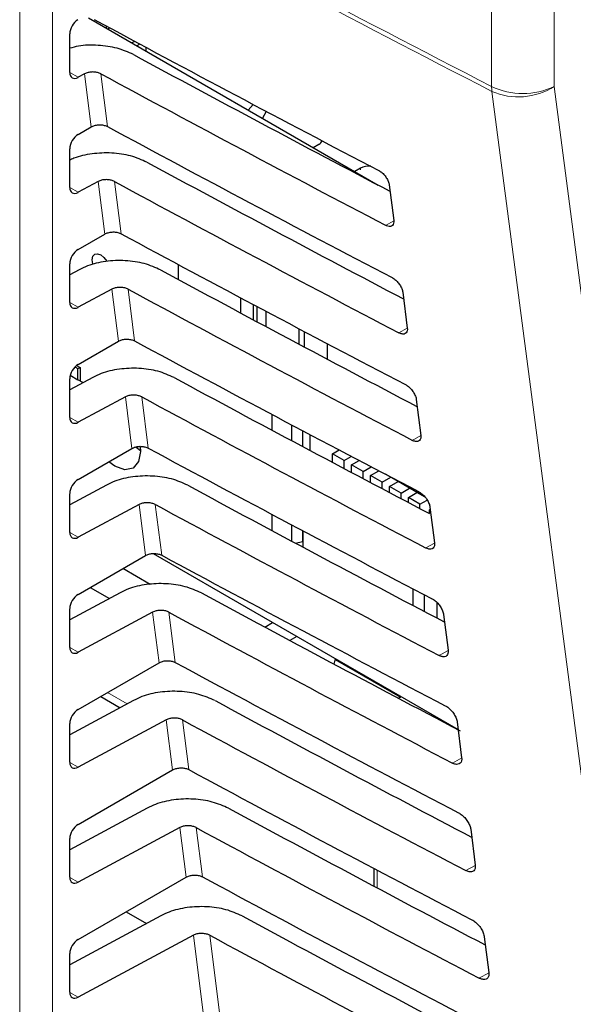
# Paper-space layout 'Blatt2' of a CAD drawing. Header units: millimetres. Extents: x 5 to 418, y 2 to 292.
# Tile 24 of 74: x 112 to 120, y 172 to 186. Entities that reach past the tile are written whole.
import ezdxf

# ---------------------------------------------------------------- set-up
doc = ezdxf.new("R2010")
doc.units = ezdxf.units.MM

psp = doc.layouts.new('Blatt2')

# ---------------------------------------------------------------- linework, layer by layer
at = {"color": 7, "linetype": 'Continuous', "lineweight": 18}
for p, q in [((111.87, 168.798), (111.87, 191.571)), ((112.337, 191.569), (112.337, 168.796)), ((118.57, 184.998), (118.57, 188.227)), ((119.46, 188.229), (119.46, 184.999)), ((112.581, 185.195), (112.699, 185.127)), ((112.887, 184.424), (112.792, 185.177)), ((113.023, 185.176), (113.118, 184.427)), ((116.709, 183.811), (116.709, 183.836)), ((113.08, 182.902), (112.985, 183.648)), ((113.216, 183.647), (113.31, 182.905)), ((112.581, 183.562), (112.699, 183.494)), ((117.181, 183.09), (117.065, 183.025)), ((113.272, 181.379), (113.178, 182.118)), ((113.41, 182.118), (113.502, 181.383)), ((112.581, 181.929), (112.699, 181.861)), ((117.374, 181.564), (117.255, 181.498)), ((113.464, 179.857), (113.372, 180.589)), ((113.603, 180.589), (113.695, 179.861)), ((112.581, 180.296), (112.699, 180.228)), ((117.567, 180.039), (117.445, 179.971)), ((113.656, 178.335), (113.565, 179.06)), ((113.796, 179.059), (113.887, 178.339)), ((112.581, 178.663), (112.699, 178.595)), ((117.76, 178.513), (117.635, 178.444)), ((113.849, 176.813), (113.758, 177.531)), ((113.989, 177.53), (114.079, 176.817)), ((112.581, 177.03), (112.699, 176.962)), ((117.953, 176.987), (117.825, 176.916)), ((113.118, 176.391), (113.398, 176.23)), ((114.041, 175.291), (113.951, 176.002)), ((114.182, 176.001), (114.272, 175.295)), ((112.581, 175.396), (112.699, 175.328)), ((118.146, 175.462), (118.015, 175.389)), ((114.233, 173.769), (114.144, 174.472)), ((114.376, 174.472), (114.464, 173.773)), ((116.948, 173.867), (116.948, 173.615)), ((118.338, 173.936), (118.205, 173.862)), ((112.581, 173.763), (112.699, 173.695)), ((114.701, 170.067), (114.338, 172.943)), ((114.569, 172.943), (114.93, 170.085)), ((118.531, 172.411), (118.394, 172.334)), ((112.581, 172.13), (112.699, 172.062))]:
    psp.add_line(p, q, dxfattribs=at)
at = {"color": 7, "linetype": 'Continuous', "lineweight": 25}
for p, q in [((112.845, 185.972), (116.959, 183.597)), ((113.098, 185.857), (113.098, 185.827)), ((112.581, 185.197), (112.581, 185.746)), ((113.149, 185.829), (113.122, 185.813)), ((113.503, 185.638), (113.463, 185.615)), ((113.576, 185.599), (113.534, 185.575)), ((113.663, 185.552), (113.663, 185.5)), ((112.792, 185.177), (112.699, 185.127)), ((115.185, 184.741), (115.113, 184.663)), ((115.371, 184.643), (115.316, 184.546)), ((112.699, 184.315), (112.887, 184.424)), ((116.038, 184.129), (116.12, 184.176)), ((112.581, 183.564), (112.581, 184.113)), ((116.709, 183.836), (116.627, 183.789)), ((112.985, 183.648), (112.699, 183.494)), ((117.116, 183.601), (117.181, 183.092)), ((112.699, 182.682), (113.08, 182.902)), ((112.581, 181.931), (112.581, 182.48)), ((112.715, 182.395), (112.581, 182.323)), ((114.119, 182.47), (114.119, 182.258)), ((113.178, 182.118), (112.699, 181.861)), ((117.309, 182.075), (117.374, 181.567)), ((115.01, 181.779), (115.01, 181.994)), ((115.184, 181.902), (115.184, 181.686)), ((115.242, 181.654), (115.242, 181.871)), ((115.364, 181.806), (115.364, 181.59)), ((115.838, 181.337), (115.838, 181.556)), ((115.908, 181.518), (115.908, 181.299)), ((112.699, 181.049), (113.272, 181.379)), ((116.238, 181.344), (116.238, 181.124)), ((112.655, 181.014), (112.697, 180.99)), ((112.679, 181.035), (112.727, 181.007)), ((112.697, 180.99), (112.727, 181.007)), ((112.697, 180.832), (112.697, 180.99)), ((112.727, 181.007), (112.727, 180.815)), ((112.909, 180.866), (112.581, 180.69)), ((112.581, 180.298), (112.581, 180.847)), ((112.588, 180.895), (112.697, 180.832)), ((112.769, 180.791), (112.697, 180.832)), ((113.372, 180.589), (112.699, 180.228)), ((117.502, 180.55), (117.567, 180.041)), ((115.448, 180.342), (115.448, 180.119)), ((115.732, 179.967), (115.732, 180.191)), ((115.885, 180.11), (115.885, 179.886)), ((115.992, 180.054), (115.992, 179.829)), ((112.699, 179.416), (113.464, 179.857)), ((113.524, 179.873), (113.586, 179.829)), ((116.314, 179.781), (116.407, 179.835)), ((116.479, 179.686), (116.314, 179.781)), ((116.314, 179.657), (116.314, 179.781)), ((116.479, 179.686), (116.579, 179.744)), ((116.479, 179.57), (116.479, 179.686)), ((116.582, 179.626), (116.688, 179.687)), ((116.582, 179.515), (116.582, 179.626)), ((116.747, 179.531), (116.582, 179.626)), ((116.747, 179.531), (116.861, 179.596)), ((116.747, 179.428), (116.747, 179.531)), ((116.851, 179.471), (116.969, 179.539)), ((117.016, 179.376), (116.851, 179.471)), ((116.851, 179.373), (116.851, 179.471)), ((117.016, 179.376), (117.139, 179.447)), ((117.139, 179.447), (117.065, 179.489)), ((117.139, 179.447), (117.139, 179.451)), ((117.156, 179.442), (117.618, 179.175)), ((113.102, 179.337), (112.581, 179.057)), ((117.016, 179.286), (117.016, 179.376)), ((117.12, 179.316), (117.242, 179.387)), ((117.285, 179.221), (117.12, 179.316)), ((117.12, 179.231), (117.12, 179.316)), ((117.242, 179.387), (117.242, 179.392)), ((117.407, 179.292), (117.242, 179.387)), ((117.285, 179.221), (117.407, 179.292)), ((117.407, 179.292), (117.407, 179.296)), ((112.581, 178.665), (112.581, 179.214)), ((117.285, 179.144), (117.285, 179.221)), ((117.389, 179.161), (117.511, 179.232)), ((117.389, 179.089), (117.389, 179.161)), ((117.554, 179.066), (117.389, 179.161)), ((117.511, 179.232), (117.511, 179.237)), ((117.626, 179.165), (117.511, 179.232)), ((117.554, 179.066), (117.655, 179.124)), ((113.565, 179.06), (112.699, 178.595)), ((117.554, 179.003), (117.554, 179.066)), ((117.69, 178.987), (117.699, 178.992)), ((117.69, 178.931), (117.69, 178.987)), ((117.695, 179.024), (117.759, 178.516)), ((115.448, 178.922), (115.448, 178.693)), ((115.732, 178.541), (115.732, 178.771)), ((115.885, 178.69), (115.885, 178.537)), ((115.891, 178.687), (115.891, 178.456)), ((115.784, 178.513), (115.885, 178.537)), ((115.882, 178.536), (115.891, 178.531)), ((115.885, 178.537), (115.891, 178.543)), ((112.699, 177.783), (113.656, 178.335)), ((113.766, 178.363), (118.095, 175.865)), ((113.724, 177.926), (113.335, 178.15)), ((112.872, 177.882), (113.143, 177.726)), ((113.295, 177.808), (112.581, 177.424)), ((117.458, 177.625), (117.458, 177.862)), ((117.617, 177.542), (117.617, 177.779)), ((117.794, 177.671), (117.794, 177.449)), ((112.581, 177.032), (112.581, 177.581)), ((113.758, 177.531), (112.699, 176.962)), ((117.888, 177.499), (117.952, 176.99)), ((115.351, 177.319), (115.459, 177.386)), ((115.804, 177.187), (115.708, 177.128)), ((112.699, 176.15), (113.849, 176.813)), ((116.336, 176.793), (116.353, 176.87)), ((116.351, 176.859), (117.277, 176.324)), ((113.02, 176.335), (113.297, 176.175)), ((117.288, 176.33), (117.25, 176.308)), ((113.488, 176.278), (112.581, 175.791)), ((112.581, 175.399), (112.581, 175.948)), ((113.951, 176.002), (112.699, 175.328)), ((118.081, 175.973), (118.145, 175.465)), ((112.699, 174.517), (114.041, 175.291)), ((113.681, 174.749), (112.581, 174.158)), ((114.144, 174.472), (112.699, 173.695)), ((118.274, 174.448), (118.338, 173.939)), ((112.581, 173.766), (112.581, 174.315)), ((116.899, 173.893), (116.899, 173.641)), ((112.699, 172.883), (114.233, 173.769)), ((113.382, 173.278), (113.672, 173.111)), ((113.875, 173.22), (112.581, 172.525)), ((114.338, 172.943), (112.699, 172.062)), ((118.467, 172.922), (118.531, 172.414)), ((112.581, 172.133), (112.581, 172.682))]:
    psp.add_line(p, q, dxfattribs=at)
at = {"color": 7, "linetype": 'Continuous', "lineweight": 18, "flags": 128}
for points in [[(119.46, 184.999), (120.64, 175.979), (121.82, 166.965)], [(120.934, 166.894), (120.802, 167.904), (120.273, 171.945), (118.574, 184.928)]]:
    psp.add_lwpolyline(points, dxfattribs=at)
at = {"color": 7, "linetype": 'Continuous', "lineweight": 25, "flags": 128}
for points in [[(112.914, 182.468), (112.91, 182.479), (112.901, 182.537), (112.91, 182.585), (112.936, 182.615), (112.975, 182.622), (113.021, 182.606), (113.067, 182.569), (113.106, 182.517), (113.108, 182.513)], [(113.582, 179.884), (113.586, 179.814), (113.559, 179.669), (113.48, 179.578), (113.361, 179.555), (113.221, 179.604), (113.134, 179.667)]]:
    psp.add_lwpolyline(points, dxfattribs=at)
at = {"color": 7, "linetype": 'Continuous', "lineweight": 18}
for centre, radius, start, end in [((272.238, 483.474), 335.711, 241.61753, 242.75876), ((272.239, 483.399), 335.705, 241.61758, 242.75876), ((119.014, 185.939), 1.041, 244.78, 295.3751), ((119.169, 184.996), 0.598, 179.8785, 186.5632), ((118.951, 185.789), 0.94, 246.3585, 302.7876)]:
    psp.add_arc(centre, radius, start, end, dxfattribs=at)
at = {"color": 7, "linetype": 'Continuous', "lineweight": 25}
for centre, radius, start, end in [((116.076, 184.263), 0.0975, 296.9982, 336.5981), ((116.825, 183.615), 0.25, 83.0931, 117.6932)]:
    psp.add_arc(centre, radius, start, end, dxfattribs=at)
for centre, major_axis, ratio, start_param, end_param in [((112.701, 185.813), (0.086, 0.143), 0.587369, 0.847258, 2.36515), ((341.001, 331.357), (333.724, 5.135), 0.587275, 3.950946, 3.967413), ((339.903, 320.411), (331.364, -4.923), 0.567125, 3.968584, 3.983526), ((112.701, 185.264), (0.086, 0.143), 0.587369, 2.36515, 3.918493), ((339.902, 320.41), (332.036, -4.933), 0.567125, 3.968582, 3.985126), ((112.701, 184.18), (0.086, 0.143), 0.587369, 0.811807, 2.36515), ((341.001, 329.723), (333.457, 5.131), 0.587275, 3.950986, 3.967453), ((339.903, 318.778), (331.096, -4.919), 0.567125, 3.968625, 3.983579), ((339.902, 318.777), (331.769, -4.929), 0.567125, 3.968623, 3.985166), ((112.701, 183.631), (0.086, 0.143), 0.587369, 2.36515, 3.918493), ((341, 328.09), (333.189, 5.127), 0.587275, 3.951027, 3.967493), ((112.701, 182.547), (0.086, 0.143), 0.587369, 0.811807, 2.36515), ((339.904, 317.145), (330.829, -4.915), 0.567125, 3.968666, 3.983632), ((339.903, 317.145), (331.501, -4.925), 0.567125, 3.968664, 3.985207), ((112.701, 181.998), (0.086, 0.143), 0.587369, 2.36515, 3.918493), ((341, 326.457), (332.922, 5.123), 0.587275, 3.951067, 3.967532), ((112.701, 180.914), (0.086, 0.143), 0.587369, 0.811807, 2.36515), ((339.904, 315.512), (330.561, -4.911), 0.567125, 3.968707, 3.983625), ((339.903, 315.512), (331.234, -4.921), 0.567125, 3.968705, 3.985247), ((112.701, 180.365), (0.086, 0.143), 0.587369, 2.36515, 3.918493), ((341, 324.823), (332.654, 5.119), 0.587275, 3.951108, 3.967572), ((112.701, 179.281), (0.086, 0.143), 0.587369, 0.811807, 2.36515), ((339.905, 313.879), (330.294, -4.907), 0.567125, 3.968748, 3.983739), ((339.904, 313.879), (330.966, -4.917), 0.567125, 3.968746, 3.985287), ((112.701, 178.732), (0.086, 0.143), 0.587369, 2.36515, 3.918493), ((340.999, 323.19), (332.386, 5.115), 0.587275, 3.951149, 3.967612), ((112.701, 177.648), (0.086, 0.143), 0.587369, 0.811807, 2.36515), ((339.905, 312.247), (330.026, -4.903), 0.567125, 3.968789, 3.983923), ((339.904, 312.246), (330.699, -4.913), 0.567125, 3.968787, 3.985327), ((112.701, 177.099), (0.086, 0.143), 0.587369, 2.36515, 3.918493), ((340.999, 321.557), (332.119, 5.111), 0.587275, 3.951189, 3.967652), ((339.906, 310.614), (329.758, -4.899), 0.567125, 3.96883, 3.983847), ((112.701, 176.015), (0.086, 0.143), 0.587369, 0.811807, 2.36515), ((339.904, 310.613), (330.431, -4.909), 0.567125, 3.968828, 3.985368), ((112.701, 175.466), (0.086, 0.143), 0.587369, 2.36515, 3.918493), ((340.998, 319.923), (331.851, 5.106), 0.587275, 3.95123, 3.967692), ((339.906, 308.981), (329.491, -4.895), 0.567125, 3.968872, 3.983901), ((112.701, 174.382), (0.086, 0.143), 0.587369, 0.811807, 2.36515), ((339.905, 308.98), (330.163, -4.905), 0.567125, 3.96887, 3.985408), ((112.701, 173.833), (0.086, 0.143), 0.587369, 2.36515, 3.918493), ((340.998, 318.29), (331.584, 5.102), 0.587275, 3.951271, 3.967733), ((339.906, 307.348), (329.223, -4.891), 0.567125, 3.968913, 3.983955), ((112.701, 172.749), (0.086, 0.143), 0.587369, 0.811807, 2.36515), ((339.905, 307.348), (329.896, -4.901), 0.567125, 3.968911, 3.985449), ((112.701, 172.2), (0.086, 0.143), 0.587369, 2.36515, 3.918493)]:
    psp.add_ellipse(centre, major_axis=major_axis, ratio=ratio, start_param=start_param, end_param=end_param, dxfattribs=at)
for points, knots in [([(113.484, 185.451), (113.41, 185.484), (113.261, 185.55), (112.984, 185.588), (112.746, 185.585), (112.622, 185.551), (112.581, 185.539)], [0, 0, 0, 0, 0.286209, 0.572359, 0.860126, 1, 1, 1, 1]), ([(113.023, 185.176), (113.008, 185.183), (112.979, 185.196), (112.923, 185.204), (112.866, 185.202), (112.822, 185.191), (112.8, 185.181), (112.792, 185.177)], [0, 0, 0, 0, 0.218777, 0.43751, 0.657479, 0.879863, 1, 1, 1, 1]), ([(112.887, 184.424), (112.902, 184.431), (112.932, 184.445), (112.989, 184.454), (113.045, 184.452), (113.089, 184.441), (113.111, 184.431), (113.118, 184.427)], [0, 0, 0, 0, 0.223618, 0.44726, 0.670215, 0.891746, 1, 1, 1, 1]), ([(113.677, 183.921), (113.603, 183.954), (113.455, 184.02), (113.176, 184.06), (112.895, 184.048), (112.69, 184.002), (112.597, 183.958), (112.576, 183.948)], [0, 0, 0, 0, 0.231402, 0.462757, 0.69542, 0.930638, 1, 1, 1, 1]), ([(116.968, 183.804), (116.974, 183.801), (116.994, 183.789), (117.03, 183.761), (117.069, 183.715), (117.099, 183.664), (117.113, 183.625), (117.116, 183.605), (117.116, 183.601)], [0, 0, 0, 0, 0.081253, 0.29343, 0.506901, 0.72249, 0.939689, 1, 1, 1, 1]), ([(113.216, 183.647), (113.202, 183.654), (113.172, 183.667), (113.116, 183.675), (113.06, 183.673), (113.015, 183.662), (112.993, 183.651), (112.985, 183.648)], [0, 0, 0, 0, 0.2187831, 0.4375218, 0.6574965, 0.8798873, 1, 1, 1, 1]), ([(117.181, 183.092), (117.181, 183.086), (117.183, 183.065), (117.176, 183.036), (117.154, 183.012), (117.119, 183.006), (117.088, 183.014), (117.069, 183.023), (117.065, 183.025)], [0, 0, 0, 0, 0.085705, 0.302608, 0.518156, 0.731573, 0.943439, 1, 1, 1, 1]), ([(113.08, 182.902), (113.094, 182.909), (113.124, 182.923), (113.181, 182.932), (113.238, 182.93), (113.282, 182.919), (113.303, 182.909), (113.31, 182.905)], [0, 0, 0, 0, 0.223624, 0.447272, 0.670233, 0.891769, 1, 1, 1, 1]), ([(113.871, 182.392), (113.797, 182.425), (113.648, 182.491), (113.369, 182.531), (113.087, 182.52), (112.864, 182.466), (112.754, 182.414), (112.715, 182.395)], [0, 0, 0, 0, 0.218789, 0.437534, 0.657515, 0.879913, 1, 1, 1, 1]), ([(117.157, 182.284), (117.163, 182.28), (117.184, 182.268), (117.221, 182.239), (117.261, 182.192), (117.292, 182.139), (117.306, 182.099), (117.309, 182.079), (117.309, 182.075)], [0, 0, 0, 0, 0.084719, 0.296921, 0.510428, 0.726053, 0.943271, 1, 1, 1, 1]), ([(113.41, 182.118), (113.395, 182.124), (113.365, 182.138), (113.309, 182.146), (113.253, 182.143), (113.208, 182.133), (113.186, 182.122), (113.178, 182.118)], [0, 0, 0, 0, 0.218789, 0.437534, 0.657514, 0.879911, 1, 1, 1, 1]), ([(117.374, 181.567), (117.374, 181.56), (117.376, 181.539), (117.369, 181.508), (117.346, 181.484), (117.31, 181.478), (117.278, 181.487), (117.259, 181.496), (117.255, 181.498)], [0, 0, 0, 0, 0.089099, 0.305978, 0.521493, 0.734878, 0.946728, 1, 1, 1, 1]), ([(113.272, 181.379), (113.287, 181.387), (113.317, 181.401), (113.373, 181.41), (113.43, 181.408), (113.474, 181.397), (113.495, 181.387), (113.502, 181.383)], [0, 0, 0, 0, 0.22363, 0.447283, 0.670251, 0.891793, 1, 1, 1, 1]), ([(114.064, 180.863), (113.99, 180.896), (113.841, 180.962), (113.563, 181.002), (113.281, 180.99), (113.057, 180.937), (112.947, 180.884), (112.909, 180.866)], [0, 0, 0, 0, 0.2187953, 0.4375462, 0.6575334, 0.8799369, 1, 1, 1, 1]), ([(117.346, 180.763), (117.353, 180.76), (117.375, 180.748), (117.412, 180.717), (117.454, 180.668), (117.485, 180.614), (117.499, 180.574), (117.502, 180.554), (117.502, 180.55)], [0, 0, 0, 0, 0.088008, 0.300233, 0.513775, 0.729433, 0.94667, 1, 1, 1, 1]), ([(113.603, 180.589), (113.588, 180.595), (113.558, 180.608), (113.502, 180.616), (113.446, 180.614), (113.401, 180.604), (113.379, 180.593), (113.372, 180.589)], [0, 0, 0, 0, 0.218795, 0.437546, 0.657532, 0.879936, 1, 1, 1, 1]), ([(117.567, 180.041), (117.567, 180.035), (117.569, 180.012), (117.561, 179.981), (117.537, 179.957), (117.501, 179.951), (117.468, 179.96), (117.449, 179.969), (117.445, 179.971)], [0, 0, 0, 0, 0.09232, 0.309177, 0.524659, 0.738015, 0.949851, 1, 1, 1, 1]), ([(113.464, 179.857), (113.479, 179.864), (113.509, 179.879), (113.565, 179.888), (113.622, 179.886), (113.666, 179.875), (113.688, 179.865), (113.695, 179.861)], [0, 0, 0, 0, 0.223636, 0.447295, 0.670269, 0.891817, 1, 1, 1, 1]), ([(114.257, 179.334), (114.183, 179.367), (114.035, 179.433), (113.756, 179.472), (113.474, 179.461), (113.25, 179.408), (113.14, 179.355), (113.102, 179.337)], [0, 0, 0, 0, 0.218801, 0.437558, 0.657551, 0.879961, 1, 1, 1, 1]), ([(117.535, 179.243), (117.542, 179.239), (117.565, 179.227), (117.604, 179.195), (117.646, 179.145), (117.678, 179.089), (117.692, 179.049), (117.695, 179.028), (117.695, 179.024)], [0, 0, 0, 0, 0.091132, 0.303381, 0.516954, 0.732645, 0.9499, 1, 1, 1, 1]), ([(113.796, 179.059), (113.781, 179.066), (113.751, 179.079), (113.696, 179.087), (113.639, 179.085), (113.594, 179.074), (113.573, 179.064), (113.565, 179.06)], [0, 0, 0, 0, 0.218801, 0.437558, 0.657551, 0.87996, 1, 1, 1, 1]), ([(117.759, 178.516), (117.76, 178.509), (117.762, 178.485), (117.754, 178.453), (117.729, 178.429), (117.692, 178.423), (117.658, 178.432), (117.638, 178.442), (117.635, 178.444)], [0, 0, 0, 0, 0.09538, 0.312215, 0.527668, 0.740995, 0.952818, 1, 1, 1, 1]), ([(113.656, 178.335), (113.671, 178.342), (113.701, 178.357), (113.758, 178.366), (113.815, 178.364), (113.859, 178.353), (113.88, 178.343), (113.887, 178.339)], [0, 0, 0, 0, 0.223642, 0.447307, 0.670287, 0.89184, 1, 1, 1, 1]), ([(114.45, 177.805), (114.376, 177.838), (114.228, 177.903), (113.949, 177.943), (113.667, 177.932), (113.443, 177.879), (113.333, 177.826), (113.295, 177.808)], [0, 0, 0, 0, 0.218807, 0.43757, 0.65757, 0.879985, 1, 1, 1, 1]), ([(117.724, 177.723), (117.732, 177.719), (117.755, 177.706), (117.795, 177.673), (117.838, 177.622), (117.871, 177.565), (117.885, 177.523), (117.888, 177.502), (117.888, 177.499)], [0, 0, 0, 0, 0.094104, 0.306375, 0.51998, 0.735701, 0.952973, 1, 1, 1, 1]), ([(113.989, 177.53), (113.974, 177.537), (113.945, 177.55), (113.889, 177.558), (113.832, 177.556), (113.788, 177.545), (113.766, 177.535), (113.758, 177.531)], [0, 0, 0, 0, 0.218807, 0.43757, 0.657569, 0.879984, 1, 1, 1, 1]), ([(117.952, 176.99), (117.953, 176.983), (117.955, 176.959), (117.947, 176.926), (117.921, 176.901), (117.882, 176.895), (117.848, 176.905), (117.828, 176.915), (117.825, 176.916)], [0, 0, 0, 0, 0.098292, 0.3151062, 0.5305297, 0.7438302, 0.955641, 1, 1, 1, 1]), ([(113.849, 176.813), (113.864, 176.82), (113.894, 176.835), (113.95, 176.843), (114.007, 176.841), (114.051, 176.831), (114.072, 176.82), (114.079, 176.817)], [0, 0, 0, 0, 0.223648, 0.447319, 0.670304, 0.891864, 1, 1, 1, 1]), ([(114.643, 176.275), (114.569, 176.308), (114.421, 176.374), (114.142, 176.414), (113.86, 176.403), (113.636, 176.35), (113.527, 176.297), (113.488, 176.278)], [0, 0, 0, 0, 0.2188132, 0.4375821, 0.6575876, 0.8800098, 1, 1, 1, 1]), ([(117.913, 176.203), (117.921, 176.199), (117.945, 176.185), (117.986, 176.151), (118.03, 176.098), (118.064, 176.04), (118.077, 175.998), (118.081, 175.977), (118.081, 175.973)], [0, 0, 0, 0, 0.096934, 0.309226, 0.522862, 0.738613, 0.9559, 1, 1, 1, 1]), ([(114.182, 176.001), (114.167, 176.008), (114.138, 176.021), (114.082, 176.029), (114.026, 176.027), (113.981, 176.016), (113.959, 176.005), (113.951, 176.002)], [0, 0, 0, 0, 0.218813, 0.437581, 0.657587, 0.880009, 1, 1, 1, 1]), ([(118.145, 175.465), (118.146, 175.457), (118.148, 175.432), (118.139, 175.398), (118.113, 175.373), (118.073, 175.367), (118.038, 175.377), (118.018, 175.387), (118.015, 175.389)], [0, 0, 0, 0, 0.1010655, 0.3178599, 0.533256, 0.7465312, 0.9583308, 1, 1, 1, 1]), ([(114.041, 175.291), (114.056, 175.298), (114.086, 175.312), (114.142, 175.321), (114.199, 175.319), (114.243, 175.309), (114.265, 175.298), (114.272, 175.295)], [0, 0, 0, 0, 0.223654, 0.447331, 0.670322, 0.891888, 1, 1, 1, 1]), ([(114.837, 174.746), (114.762, 174.779), (114.614, 174.845), (114.335, 174.885), (114.053, 174.874), (113.829, 174.82), (113.72, 174.768), (113.681, 174.749)], [0, 0, 0, 0, 0.218819, 0.437594, 0.657606, 0.880034, 1, 1, 1, 1]), ([(118.102, 174.683), (118.11, 174.678), (118.135, 174.664), (118.178, 174.629), (118.223, 174.575), (118.256, 174.515), (118.27, 174.472), (118.274, 174.451), (118.274, 174.448)], [0, 0, 0, 0, 0.0996319, 0.3119456, 0.5256103, 0.7413895, 0.9586918, 1, 1, 1, 1]), ([(114.376, 174.472), (114.361, 174.478), (114.331, 174.492), (114.275, 174.5), (114.219, 174.497), (114.174, 174.487), (114.152, 174.476), (114.144, 174.472)], [0, 0, 0, 0, 0.218819, 0.437593, 0.657605, 0.880033, 1, 1, 1, 1]), ([(118.338, 173.939), (118.339, 173.931), (118.341, 173.905), (118.332, 173.871), (118.304, 173.845), (118.264, 173.84), (118.228, 173.85), (118.208, 173.86), (118.205, 173.862)], [0, 0, 0, 0, 0.10371, 0.320486, 0.535856, 0.749107, 0.960896, 1, 1, 1, 1]), ([(114.233, 173.769), (114.248, 173.776), (114.278, 173.79), (114.335, 173.799), (114.392, 173.797), (114.436, 173.787), (114.457, 173.776), (114.464, 173.773)], [0, 0, 0, 0, 0.2236598, 0.4473429, 0.6703401, 0.8919116, 1, 1, 1, 1]), ([(115.03, 173.217), (114.956, 173.25), (114.807, 173.316), (114.528, 173.356), (114.246, 173.344), (114.023, 173.291), (113.913, 173.238), (113.875, 173.22)], [0, 0, 0, 0, 0.218825, 0.437606, 0.657624, 0.880059, 1, 1, 1, 1]), ([(118.292, 173.163), (118.3, 173.158), (118.326, 173.143), (118.369, 173.107), (118.415, 173.052), (118.449, 172.991), (118.463, 172.947), (118.466, 172.925), (118.467, 172.922)], [0, 0, 0, 0, 0.102208, 0.314542, 0.528235, 0.744041, 0.961357, 1, 1, 1, 1]), ([(114.569, 172.943), (114.554, 172.949), (114.524, 172.962), (114.468, 172.97), (114.412, 172.968), (114.367, 172.957), (114.345, 172.947), (114.338, 172.943)], [0, 0, 0, 0, 0.218825, 0.437606, 0.657623, 0.880057, 1, 1, 1, 1]), ([(118.531, 172.414), (118.532, 172.405), (118.534, 172.379), (118.524, 172.343), (118.496, 172.317), (118.454, 172.312), (118.418, 172.323), (118.397, 172.333), (118.394, 172.334)], [0, 0, 0, 0, 0.106236, 0.322993, 0.538338, 0.751567, 0.963346, 1, 1, 1, 1])]:
    psp.add_open_spline(points, degree=3, knots=knots, dxfattribs=at)

doc.saveas('drawing.dxf')
